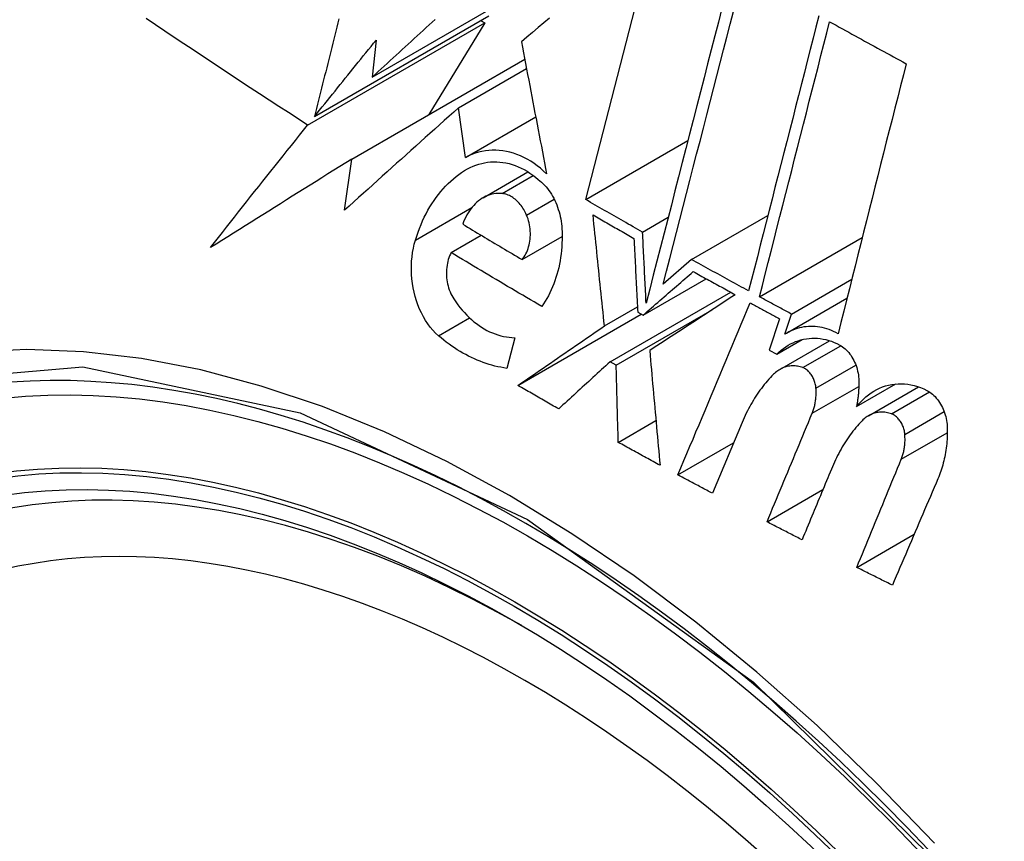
# Model space of a CAD drawing. Header units: inches. Extents: x 171.4 to 202, y 56.2 to 104.8.
# Tile 18 of 24: x 191.498 to 191.729, y 77.672 to 77.864. Entities that reach past the tile are written whole.
import ezdxf

# ---------------------------------------------------------------- set-up
doc = ezdxf.new("R2010")
doc.units = ezdxf.units.IN
doc.header["$MEASUREMENT"] = 0
doc.layers.add('Visible Edges(ANSI)', color=7, linetype='Continuous', lineweight=25)
doc.layers.add('Visible Tangent Edges(ANSI)', color=7, linetype='Continuous', lineweight=25)

msp = doc.modelspace()

# ---------------------------------------------------------------- linework, layer by layer
at = {"layer": 'Visible Edges(ANSI)'}
for p, q in [((191.63125, 77.82207), (191.64767, 77.88571)), ((191.58116, 77.85081), (191.61871, 77.87249)), ((191.56761, 77.84157), (191.60854, 77.8652)), ((191.56599, 77.83955), (191.60753, 77.86354)), ((191.60753, 77.86354), (191.59441, 77.842)), ((191.60659, 77.86408), (191.60753, 77.86354)), ((191.58207, 77.8595), (191.58116, 77.85081)), ((191.57634, 77.83157), (191.61693, 77.85501)), ((191.60139, 77.84361), (191.61735, 77.85282)), ((191.60302, 77.83197), (191.60139, 77.84361)), ((191.60302, 77.83197), (191.61951, 77.84149)), ((191.63125, 77.82207), (191.65523, 77.83591)), ((191.57463, 77.81957), (191.57634, 77.83157)), ((191.60716, 77.82251), (191.61768, 77.82858)), ((191.65608, 77.80802), (191.67399, 77.81836)), ((191.64458, 77.81446), (191.6506, 77.81793)), ((191.59967, 77.80965), (191.60671, 77.81371)), ((191.6163, 77.80802), (191.6257, 77.81345)), ((191.67203, 77.79928), (191.69614, 77.81319)), ((191.65608, 77.80802), (191.64945, 77.80226)), ((191.6447, 77.79498), (191.65951, 77.80353)), ((191.67953, 77.79523), (191.69367, 77.8034)), ((191.63695, 77.78402), (191.66526, 77.80037)), ((191.67834, 77.79074), (191.69255, 77.79895)), ((191.61535, 77.77849), (191.64429, 77.7952)), ((191.63564, 77.79245), (191.64338, 77.79692)), ((191.63839, 77.78322), (191.66091, 77.79622)), ((191.64344, 77.79568), (191.6447, 77.79498)), ((191.67796, 77.79051), (191.67953, 77.79523)), ((191.67675, 77.79414), (191.6743, 77.78677)), ((191.6146, 77.78969), (191.61274, 77.7825)), ((191.67608, 77.78582), (191.68201, 77.78925)), ((191.67683, 77.78226), (191.68848, 77.78899)), ((191.6743, 77.78677), (191.67608, 77.78582)), ((191.63839, 77.78322), (191.63695, 77.78402)), ((191.6948, 77.77353), (191.70401, 77.77885)), ((191.69758, 77.77138), (191.70934, 77.77817)), ((191.63888, 77.76514), (191.64773, 77.77024)), ((191.66794, 77.76982), (191.66098, 77.7532)), ((191.65289, 77.75751), (191.66594, 77.76504)), ((191.67379, 77.74651), (191.68692, 77.75409)), ((191.69485, 77.73581), (191.70832, 77.74358))]:
    msp.add_line(p, q, dxfattribs=at)
at = {"layer": 'Visible Edges(ANSI)', "flags": 128}
for points in [[(191.66322, 77.86695), (191.66238, 77.86371), (191.66155, 77.86046), (191.66071, 77.8572), (191.65986, 77.85392), (191.65902, 77.85063), (191.65817, 77.84733), (191.65732, 77.84403), (191.65646, 77.84071), (191.65561, 77.8374), (191.65475, 77.83408), (191.6539, 77.83076), (191.65305, 77.82744), (191.65219, 77.82412), (191.65134, 77.8208), (191.65049, 77.81749), (191.64964, 77.81419), (191.64879, 77.81089), (191.64794, 77.8076), (191.6471, 77.80433), (191.64626, 77.80107), (191.64543, 77.79782)], [(191.56599, 77.83955), (191.56373, 77.84101), (191.56147, 77.84247), (191.55922, 77.84393), (191.55697, 77.84539), (191.55472, 77.84686), (191.55248, 77.84832), (191.55024, 77.84979), (191.54801, 77.85126), (191.54578, 77.85274), (191.54355, 77.85421), (191.54133, 77.85568), (191.53912, 77.85716), (191.53691, 77.85864), (191.5347, 77.86011), (191.5325, 77.86159), (191.5303, 77.86307), (191.52811, 77.86455)], [(191.57331, 77.86445), (191.57307, 77.8635), (191.57284, 77.86255), (191.5726, 77.86159), (191.57236, 77.86064), (191.57212, 77.85969), (191.57188, 77.85873), (191.57165, 77.85778), (191.57141, 77.85683), (191.57117, 77.85587), (191.57093, 77.85492), (191.57069, 77.85397), (191.57046, 77.85301), (191.57022, 77.85206), (191.56998, 77.8511), (191.56974, 77.85015), (191.5695, 77.84919), (191.56927, 77.84824), (191.56903, 77.84729), (191.56879, 77.84633), (191.56855, 77.84538), (191.56832, 77.84442), (191.56808, 77.84347), (191.56784, 77.84252), (191.56761, 77.84157)], [(191.58116, 77.85081), (191.58186, 77.85145), (191.58256, 77.85209), (191.58326, 77.85273), (191.58396, 77.85338), (191.58466, 77.85402), (191.58536, 77.85466), (191.58606, 77.85531), (191.58676, 77.85595), (191.58747, 77.8566), (191.58817, 77.85724), (191.58887, 77.85789), (191.58958, 77.85853), (191.59028, 77.85918), (191.59098, 77.85982), (191.59169, 77.86047), (191.59239, 77.86111), (191.5931, 77.86175), (191.5938, 77.8624), (191.5945, 77.86304), (191.59521, 77.86369), (191.59591, 77.86433)], [(191.62271, 77.86462), (191.6214, 77.86351), (191.62008, 77.8624), (191.61877, 77.86129), (191.61746, 77.86018), (191.61616, 77.85908)], [(191.64945, 77.80226), (191.65022, 77.80527), (191.651, 77.80829), (191.65178, 77.81132), (191.65256, 77.81437), (191.65334, 77.81741), (191.65413, 77.82047), (191.65491, 77.82353), (191.6557, 77.82659), (191.65649, 77.82966), (191.65728, 77.83272), (191.65807, 77.83579), (191.65885, 77.83886), (191.65964, 77.84192), (191.66043, 77.84498), (191.66122, 77.84804), (191.662, 77.85109), (191.66278, 77.85413), (191.66356, 77.85717), (191.66434, 77.86019), (191.66512, 77.86321), (191.66589, 77.86621)], [(191.68596, 77.86519), (191.68528, 77.86255), (191.68461, 77.8599), (191.68393, 77.85724), (191.68324, 77.85457), (191.68256, 77.85189), (191.68187, 77.84921), (191.68118, 77.84652), (191.6805, 77.84383), (191.67981, 77.84113), (191.67912, 77.83843), (191.67842, 77.83573), (191.67773, 77.83302), (191.67704, 77.83031), (191.67635, 77.8276), (191.67566, 77.8249), (191.67497, 77.82219), (191.67428, 77.81948), (191.67359, 77.81678), (191.6729, 77.81408), (191.67221, 77.81139), (191.67152, 77.80869), (191.67084, 77.80601), (191.67016, 77.80333), (191.66948, 77.80066)], [(191.67203, 77.79928), (191.67271, 77.80195), (191.67339, 77.80462), (191.67407, 77.80731), (191.67476, 77.81), (191.67544, 77.81269), (191.67613, 77.81539), (191.67682, 77.81809), (191.67751, 77.8208), (191.6782, 77.8235), (191.67889, 77.82621), (191.67958, 77.82892), (191.68027, 77.83163), (191.68096, 77.83433), (191.68165, 77.83704), (191.68234, 77.83974), (191.68303, 77.84243), (191.68372, 77.84513), (191.6844, 77.84781), (191.68509, 77.85049), (191.68577, 77.85317), (191.68645, 77.85584), (191.68713, 77.8585), (191.68781, 77.86115), (191.68849, 77.86379)], [(191.68849, 77.86379), (191.68923, 77.86338), (191.68998, 77.86296), (191.69072, 77.86255), (191.69147, 77.86214), (191.69221, 77.86173), (191.69296, 77.86132), (191.69371, 77.86091), (191.69446, 77.8605), (191.6952, 77.86008), (191.69595, 77.85967), (191.6967, 77.85926), (191.69745, 77.85885), (191.69819, 77.85844), (191.69894, 77.85803), (191.69969, 77.85762), (191.70044, 77.85721), (191.70119, 77.8568), (191.70194, 77.8564), (191.70269, 77.85599), (191.70344, 77.85558), (191.70419, 77.85517), (191.70494, 77.85476), (191.70569, 77.85435), (191.70644, 77.85394)], [(191.56761, 77.84157), (191.56821, 77.84231), (191.5688, 77.84306), (191.5694, 77.8438), (191.57, 77.84455), (191.57061, 77.8453), (191.57121, 77.84604), (191.57181, 77.84679), (191.57241, 77.84754), (191.57301, 77.84829), (191.57362, 77.84904), (191.57422, 77.84978), (191.57482, 77.85053), (191.57543, 77.85128), (191.57603, 77.85203), (191.57663, 77.85278), (191.57724, 77.85353), (191.57784, 77.85427), (191.57845, 77.85502), (191.57905, 77.85577), (191.57965, 77.85652), (191.58026, 77.85726), (191.58086, 77.85801), (191.58147, 77.85876), (191.58207, 77.8595)], [(191.61616, 77.85908), (191.6164, 77.85781), (191.61664, 77.85653), (191.61688, 77.85526), (191.61713, 77.85398), (191.61737, 77.8527), (191.61762, 77.85141), (191.61786, 77.85012), (191.61811, 77.84883), (191.61835, 77.84754), (191.6186, 77.84625), (191.61885, 77.84496), (191.61909, 77.84366), (191.61934, 77.84236), (191.61959, 77.84107), (191.61984, 77.83977), (191.62009, 77.83847), (191.62033, 77.83717), (191.62058, 77.83587), (191.62083, 77.83458), (191.62108, 77.83328), (191.62133, 77.83198), (191.62158, 77.83069), (191.62183, 77.82939), (191.62207, 77.8281)], [(191.70644, 77.85394), (191.70578, 77.85135), (191.70512, 77.84874), (191.70446, 77.84613), (191.70379, 77.84351), (191.70313, 77.84088), (191.70246, 77.83825), (191.70179, 77.83561), (191.70113, 77.83297), (191.70046, 77.83032), (191.69979, 77.82767), (191.69912, 77.82502), (191.69845, 77.82237), (191.69778, 77.81971), (191.69711, 77.81706), (191.69644, 77.8144), (191.69577, 77.81175), (191.6951, 77.8091), (191.69444, 77.80645), (191.69377, 77.8038), (191.69311, 77.80116), (191.69244, 77.79852), (191.69178, 77.79588), (191.69112, 77.79325), (191.69047, 77.79063)], [(191.60139, 77.84361), (191.60028, 77.84261), (191.59916, 77.84162), (191.59805, 77.84062), (191.59693, 77.83962), (191.59581, 77.83862), (191.59469, 77.83761), (191.59357, 77.83661), (191.59246, 77.83561), (191.59134, 77.8346), (191.59022, 77.8336), (191.5891, 77.83259), (191.58798, 77.83159), (191.58686, 77.83058), (191.58574, 77.82958), (191.58463, 77.82858), (191.58351, 77.82757), (191.5824, 77.82657), (191.58128, 77.82557), (191.58017, 77.82456), (191.57906, 77.82356), (191.57795, 77.82256), (191.57684, 77.82156), (191.57574, 77.82057), (191.57463, 77.81957)], [(191.54315, 77.81081), (191.54409, 77.812), (191.54503, 77.81319), (191.54597, 77.81439), (191.54691, 77.81558), (191.54786, 77.81678), (191.5488, 77.81797), (191.54975, 77.81917), (191.5507, 77.82037), (191.55165, 77.82157), (191.5526, 77.82277), (191.55355, 77.82397), (191.5545, 77.82517), (191.55546, 77.82637), (191.55641, 77.82757), (191.55737, 77.82877), (191.55833, 77.82997), (191.55928, 77.83117), (191.56024, 77.83237), (191.5612, 77.83357), (191.56216, 77.83477), (191.56312, 77.83596), (191.56408, 77.83716), (191.56503, 77.83836), (191.56599, 77.83955)], [(191.62207, 77.8281), (191.62136, 77.82877), (191.62062, 77.82941), (191.61987, 77.83), (191.61911, 77.83055), (191.61833, 77.83106), (191.61754, 77.83153), (191.61674, 77.83195), (191.61593, 77.83233), (191.61511, 77.83266), (191.61429, 77.83294), (191.61346, 77.83318), (191.61263, 77.83337), (191.6118, 77.83351), (191.61097, 77.8336), (191.61014, 77.83365), (191.60932, 77.83365), (191.6085, 77.8336), (191.60769, 77.8335), (191.60689, 77.83336), (191.60609, 77.83317), (191.60531, 77.83294), (191.60453, 77.83266), (191.60377, 77.83234), (191.60302, 77.83197)], [(191.57634, 77.83157), (191.57494, 77.8307), (191.57354, 77.82983), (191.57215, 77.82895), (191.57075, 77.82808), (191.56935, 77.82721), (191.56796, 77.82633), (191.56657, 77.82546), (191.56517, 77.82459), (191.56378, 77.82372), (191.56239, 77.82286), (191.56101, 77.82199), (191.55962, 77.82112), (191.55824, 77.82025), (191.55686, 77.81939), (191.55548, 77.81853), (191.5541, 77.81766), (191.55272, 77.8168), (191.55135, 77.81594), (191.54998, 77.81508), (191.54861, 77.81423), (191.54724, 77.81337), (191.54588, 77.81251), (191.54451, 77.81166), (191.54315, 77.81081)], [(191.6035, 77.82926), (191.60414, 77.8296), (191.6048, 77.82989), (191.60547, 77.83016), (191.60614, 77.83038), (191.60683, 77.83057), (191.60752, 77.83072), (191.60822, 77.83083), (191.60893, 77.8309), (191.60965, 77.83094), (191.61036, 77.83093), (191.61108, 77.83089), (191.6118, 77.8308), (191.61252, 77.83068), (191.61324, 77.83051), (191.61395, 77.83031), (191.61467, 77.83006), (191.61538, 77.82978), (191.61608, 77.82946), (191.61678, 77.8291), (191.61747, 77.82871), (191.61815, 77.82827), (191.61882, 77.8278), (191.61947, 77.8273), (191.62012, 77.82676)], [(191.59128, 77.81257), (191.59158, 77.8135), (191.5919, 77.81442), (191.59224, 77.81532), (191.59259, 77.8162), (191.59297, 77.81707), (191.59337, 77.81792), (191.59379, 77.81875), (191.59422, 77.81956), (191.59468, 77.82035), (191.59515, 77.82112), (191.59564, 77.82186), (191.59615, 77.82259), (191.59668, 77.82329), (191.59722, 77.82397), (191.59778, 77.82462), (191.59836, 77.82525), (191.59895, 77.82585), (191.59956, 77.82642), (191.60018, 77.82697), (191.60082, 77.82748), (191.60147, 77.82797), (191.60213, 77.82843), (191.60281, 77.82886), (191.6035, 77.82926)], [(191.62012, 77.82676), (191.6205, 77.82647), (191.62088, 77.82615), (191.62125, 77.82581), (191.6216, 77.82544), (191.62195, 77.82506), (191.62228, 77.82466), (191.6226, 77.82424), (191.62291, 77.8238), (191.6232, 77.82334), (191.62348, 77.82287), (191.62374, 77.82238), (191.62399, 77.82188), (191.62422, 77.82137), (191.62443, 77.82085), (191.62463, 77.82032), (191.62481, 77.81978), (191.62498, 77.81923), (191.62513, 77.81867), (191.62526, 77.81811), (191.62537, 77.81755), (191.62546, 77.81698), (191.62554, 77.8164), (191.6256, 77.81583), (191.62564, 77.81526)], [(191.61163, 77.8235), (191.61114, 77.82353), (191.61065, 77.82353), (191.61016, 77.82349), (191.60968, 77.82343), (191.60921, 77.82333), (191.60874, 77.8232), (191.60827, 77.82304), (191.60782, 77.82285), (191.60738, 77.82263), (191.60694, 77.82238), (191.60652, 77.8221), (191.60611, 77.82179), (191.60572, 77.82146), (191.60533, 77.8211), (191.60496, 77.82072), (191.60461, 77.82031), (191.60427, 77.81988), (191.60395, 77.81943), (191.60364, 77.81896), (191.60335, 77.81847), (191.60308, 77.81796), (191.60283, 77.81743), (191.60259, 77.81688), (191.60238, 77.81632)], [(191.61737, 77.81844), (191.61721, 77.81879), (191.61705, 77.81913), (191.61688, 77.81946), (191.61669, 77.81978), (191.6165, 77.82009), (191.6163, 77.82039), (191.61609, 77.82069), (191.61587, 77.82096), (191.61565, 77.82123), (191.61541, 77.82149), (191.61517, 77.82173), (191.61493, 77.82196), (191.61467, 77.82217), (191.61441, 77.82237), (191.61415, 77.82256), (191.61388, 77.82273), (191.61361, 77.82288), (191.61333, 77.82302), (191.61305, 77.82314), (191.61277, 77.82325), (191.61248, 77.82333), (191.6122, 77.82341), (191.61191, 77.82346), (191.61163, 77.8235)], [(191.64458, 77.81446), (191.64402, 77.81477), (191.64347, 77.81509), (191.64291, 77.8154), (191.64235, 77.81572), (191.64179, 77.81604), (191.64124, 77.81635), (191.64068, 77.81667), (191.64012, 77.81699), (191.63957, 77.8173), (191.63901, 77.81762), (191.63846, 77.81794), (191.6379, 77.81825), (191.63734, 77.81857), (191.63679, 77.81889), (191.63624, 77.81921), (191.63568, 77.81952), (191.63513, 77.81984), (191.63457, 77.82016), (191.63402, 77.82048), (191.63347, 77.82079), (191.63291, 77.82111), (191.63236, 77.82143), (191.63181, 77.82175), (191.63125, 77.82207)], [(191.6163, 77.80802), (191.61654, 77.80833), (191.61678, 77.80866), (191.617, 77.80901), (191.6172, 77.80938), (191.61739, 77.80976), (191.61755, 77.81016), (191.61771, 77.81058), (191.61784, 77.811), (191.61795, 77.81144), (191.61805, 77.81188), (191.61813, 77.81234), (191.61819, 77.81281), (191.61823, 77.81328), (191.61825, 77.81375), (191.61825, 77.81423), (191.61823, 77.81471), (191.61819, 77.81519), (191.61813, 77.81567), (191.61805, 77.81615), (191.61795, 77.81662), (191.61783, 77.81709), (191.6177, 77.81755), (191.61754, 77.818), (191.61737, 77.81844)], [(191.63564, 77.79245), (191.63553, 77.79354), (191.63541, 77.79462), (191.6353, 77.79571), (191.63519, 77.79679), (191.63508, 77.79788), (191.63496, 77.79897), (191.63485, 77.80005), (191.63474, 77.80114), (191.63463, 77.80223), (191.63451, 77.80331), (191.6344, 77.8044), (191.63429, 77.80548), (191.63418, 77.80657), (191.63407, 77.80766), (191.63396, 77.80874), (191.63385, 77.80983), (191.63374, 77.81091), (191.63362, 77.81199), (191.63351, 77.81307), (191.6334, 77.81415), (191.63329, 77.81523), (191.63318, 77.81631), (191.63308, 77.81739), (191.63297, 77.81847)], [(191.63297, 77.81847), (191.63336, 77.81824), (191.63376, 77.81801), (191.63416, 77.81778), (191.63456, 77.81755), (191.63496, 77.81732), (191.63536, 77.81709), (191.63576, 77.81686), (191.63616, 77.81663), (191.63656, 77.81641), (191.63696, 77.81618), (191.63736, 77.81595), (191.63776, 77.81572), (191.63816, 77.81549), (191.63856, 77.81526), (191.63896, 77.81504), (191.63936, 77.81481), (191.63976, 77.81458), (191.64016, 77.81435), (191.64056, 77.81412), (191.64096, 77.8139), (191.64136, 77.81367), (191.64176, 77.81344), (191.64217, 77.81321), (191.64257, 77.81299)], [(191.60238, 77.81632), (191.60295, 77.81597), (191.60353, 77.81562), (191.60411, 77.81528), (191.60468, 77.81493), (191.60526, 77.81458), (191.60584, 77.81423), (191.60642, 77.81389), (191.607, 77.81354), (191.60758, 77.81319), (191.60815, 77.81285), (191.60873, 77.8125), (191.60931, 77.81216), (191.60989, 77.81181), (191.61047, 77.81147), (191.61105, 77.81112), (191.61164, 77.81078), (191.61222, 77.81043), (191.6128, 77.81009), (191.61338, 77.80974), (191.61396, 77.8094), (191.61455, 77.80906), (191.61513, 77.80871), (191.61571, 77.80837), (191.6163, 77.80802)], [(191.62564, 77.81526), (191.62568, 77.8144), (191.62569, 77.81355), (191.62569, 77.8127), (191.62566, 77.81185), (191.62562, 77.81101), (191.62555, 77.81017), (191.62546, 77.80934), (191.62535, 77.80852), (191.62522, 77.80771), (191.62507, 77.8069), (191.6249, 77.8061), (191.6247, 77.80532), (191.62449, 77.80454), (191.62426, 77.80378), (191.62401, 77.80303), (191.62374, 77.8023), (191.62346, 77.80158), (191.62315, 77.80088), (191.62282, 77.80019), (191.62248, 77.79952), (191.62212, 77.79887), (191.62175, 77.79824), (191.62135, 77.79762), (191.62094, 77.79703)], [(191.64543, 77.79782), (191.64539, 77.79851), (191.64536, 77.7992), (191.64532, 77.7999), (191.64528, 77.80059), (191.64525, 77.80129), (191.64521, 77.80198), (191.64518, 77.80267), (191.64514, 77.80337), (191.64511, 77.80406), (191.64507, 77.80476), (191.64504, 77.80545), (191.645, 77.80614), (191.64497, 77.80684), (191.64493, 77.80753), (191.6449, 77.80822), (191.64486, 77.80892), (191.64483, 77.80961), (191.64479, 77.8103), (191.64476, 77.811), (191.64472, 77.81169), (191.64469, 77.81238), (191.64465, 77.81307), (191.64462, 77.81376), (191.64458, 77.81446)], [(191.59667, 77.79016), (191.59601, 77.79077), (191.59537, 77.79144), (191.59476, 77.79216), (191.59419, 77.79293), (191.59365, 77.79374), (191.59314, 77.7946), (191.59268, 77.79549), (191.59225, 77.79641), (191.59187, 77.79737), (191.59152, 77.79835), (191.59122, 77.79935), (191.59096, 77.80036), (191.59075, 77.80139), (191.59058, 77.80243), (191.59045, 77.80347), (191.59037, 77.80452), (191.59033, 77.80557), (191.59034, 77.80661), (191.59039, 77.80764), (191.59048, 77.80866), (191.59062, 77.80967), (191.5908, 77.81066), (191.59102, 77.81162), (191.59128, 77.81257)], [(191.64257, 77.81299), (191.6426, 77.81227), (191.64264, 77.81155), (191.64267, 77.81083), (191.64271, 77.81011), (191.64275, 77.80939), (191.64278, 77.80867), (191.64282, 77.80795), (191.64285, 77.80723), (191.64289, 77.8065), (191.64293, 77.80578), (191.64296, 77.80506), (191.643, 77.80434), (191.64304, 77.80362), (191.64307, 77.8029), (191.64311, 77.80217), (191.64315, 77.80145), (191.64318, 77.80073), (191.64322, 77.80001), (191.64326, 77.79929), (191.64329, 77.79857), (191.64333, 77.79784), (191.64337, 77.79712), (191.6434, 77.7964), (191.64344, 77.79568)], [(191.59967, 77.80965), (191.59948, 77.80927), (191.5993, 77.80887), (191.59914, 77.80845), (191.599, 77.80802), (191.59888, 77.80758), (191.59878, 77.80713), (191.59869, 77.80666), (191.59863, 77.80619), (191.59858, 77.80571), (191.59856, 77.80523), (191.59855, 77.80474), (191.59856, 77.80426), (191.5986, 77.80376), (191.59865, 77.80327), (191.59873, 77.80279), (191.59882, 77.8023), (191.59894, 77.80183), (191.59907, 77.80135), (191.59923, 77.80089), (191.5994, 77.80044), (191.59959, 77.8), (191.5998, 77.79958), (191.60003, 77.79917), (191.60027, 77.79877)], [(191.62094, 77.79703), (191.62004, 77.79755), (191.61915, 77.79807), (191.61825, 77.79859), (191.61736, 77.79912), (191.61647, 77.79964), (191.61558, 77.80016), (191.61469, 77.80069), (191.6138, 77.80121), (191.61291, 77.80173), (191.61202, 77.80226), (191.61113, 77.80278), (191.61025, 77.80331), (191.60936, 77.80384), (191.60848, 77.80436), (191.60759, 77.80489), (191.60671, 77.80542), (191.60582, 77.80595), (191.60494, 77.80648), (191.60406, 77.807), (191.60318, 77.80753), (191.6023, 77.80806), (191.60142, 77.80859), (191.60055, 77.80912), (191.59967, 77.80965)], [(191.66948, 77.80066), (191.66892, 77.80096), (191.66836, 77.80127), (191.6678, 77.80157), (191.66724, 77.80188), (191.66668, 77.80219), (191.66612, 77.80249), (191.66556, 77.8028), (191.665, 77.8031), (191.66444, 77.80341), (191.66388, 77.80371), (191.66332, 77.80402), (191.66277, 77.80433), (191.66221, 77.80463), (191.66165, 77.80494), (191.66109, 77.80525), (191.66054, 77.80556), (191.65998, 77.80586), (191.65942, 77.80617), (191.65886, 77.80648), (191.65831, 77.80679), (191.65775, 77.80709), (191.65719, 77.8074), (191.65664, 77.80771), (191.65608, 77.80802)], [(191.6447, 77.79498), (191.64519, 77.7954), (191.64568, 77.79583), (191.64617, 77.79626), (191.64666, 77.79668), (191.64716, 77.79711), (191.64765, 77.79754), (191.64814, 77.79797), (191.64864, 77.79839), (191.64913, 77.79882), (191.64962, 77.79925), (191.65011, 77.79968), (191.6506, 77.8001), (191.6511, 77.80053), (191.65159, 77.80096), (191.65208, 77.80138), (191.65257, 77.80181), (191.65306, 77.80223), (191.65355, 77.80266), (191.65404, 77.80308), (191.65453, 77.80351), (191.65502, 77.80393), (191.65551, 77.80435), (191.65599, 77.80478), (191.65648, 77.8052)], [(191.65648, 77.8052), (191.65689, 77.80497), (191.6573, 77.80474), (191.65771, 77.80452), (191.65812, 77.80429), (191.65853, 77.80406), (191.65894, 77.80384), (191.65935, 77.80361), (191.65976, 77.80338), (191.66017, 77.80316), (191.66059, 77.80293), (191.661, 77.80271), (191.66141, 77.80248), (191.66182, 77.80225), (191.66223, 77.80203), (191.66264, 77.8018), (191.66305, 77.80158), (191.66347, 77.80135), (191.66388, 77.80112), (191.66429, 77.8009), (191.6647, 77.80067), (191.66511, 77.80045), (191.66553, 77.80022), (191.66594, 77.8), (191.66635, 77.79977)], [(191.66635, 77.79977), (191.66553, 77.79924), (191.66471, 77.7987), (191.66389, 77.79817), (191.66306, 77.79763), (191.66223, 77.79708), (191.6614, 77.79654), (191.66056, 77.796), (191.65973, 77.79545), (191.65889, 77.79491), (191.65805, 77.79436), (191.65721, 77.79381), (191.65637, 77.79326), (191.65553, 77.79271), (191.65469, 77.79216), (191.65384, 77.79161), (191.653, 77.79106), (191.65216, 77.79051), (191.65131, 77.78996), (191.65047, 77.78941), (191.64963, 77.78886), (191.64879, 77.78831), (191.64794, 77.78776), (191.6471, 77.78721), (191.64626, 77.78667)], [(191.60027, 77.79877), (191.60074, 77.79809), (191.60122, 77.79743), (191.60172, 77.79678), (191.60223, 77.79617), (191.60276, 77.79557), (191.60331, 77.795), (191.60386, 77.79445), (191.60443, 77.79394), (191.60501, 77.79344), (191.6056, 77.79298), (191.6062, 77.79254), (191.60682, 77.79214), (191.60744, 77.79176), (191.60807, 77.79141), (191.6087, 77.7911), (191.60935, 77.79081), (191.60999, 77.79056), (191.61065, 77.79034), (191.6113, 77.79015), (191.61196, 77.78999), (191.61262, 77.78987), (191.61328, 77.78978), (191.61394, 77.78972), (191.6146, 77.78969)], [(191.65289, 77.75751), (191.65359, 77.75918), (191.6543, 77.76086), (191.655, 77.76254), (191.65571, 77.76423), (191.65642, 77.76591), (191.65712, 77.76759), (191.65783, 77.76928), (191.65854, 77.77096), (191.65924, 77.77265), (191.65995, 77.77433), (191.66066, 77.77602), (191.66136, 77.77771), (191.66207, 77.77939), (191.66278, 77.78108), (191.66348, 77.78276), (191.66419, 77.78445), (191.6649, 77.78613), (191.6656, 77.78781), (191.66631, 77.78949), (191.66701, 77.79117), (191.66772, 77.79285), (191.66842, 77.79453), (191.66912, 77.79621), (191.66983, 77.79788)], [(191.66983, 77.79788), (191.67011, 77.79773), (191.6704, 77.79757), (191.67069, 77.79741), (191.67098, 77.79726), (191.67127, 77.7971), (191.67156, 77.79695), (191.67184, 77.79679), (191.67213, 77.79663), (191.67242, 77.79648), (191.67271, 77.79632), (191.673, 77.79617), (191.67329, 77.79601), (191.67357, 77.79585), (191.67386, 77.7957), (191.67415, 77.79554), (191.67444, 77.79539), (191.67473, 77.79523), (191.67502, 77.79508), (191.67531, 77.79492), (191.6756, 77.79477), (191.67589, 77.79461), (191.67617, 77.79445), (191.67646, 77.7943), (191.67675, 77.79414)], [(191.67953, 77.79523), (191.67921, 77.7954), (191.6789, 77.79557), (191.67859, 77.79574), (191.67827, 77.79591), (191.67796, 77.79607), (191.67765, 77.79624), (191.67734, 77.79641), (191.67702, 77.79658), (191.67671, 77.79675), (191.6764, 77.79692), (191.67609, 77.79708), (191.67577, 77.79725), (191.67546, 77.79742), (191.67515, 77.79759), (191.67484, 77.79776), (191.67452, 77.79793), (191.67421, 77.79809), (191.6739, 77.79826), (191.67359, 77.79843), (191.67328, 77.7986), (191.67296, 77.79877), (191.67265, 77.79894), (191.67234, 77.79911), (191.67203, 77.79928)], [(191.61535, 77.77849), (191.61619, 77.77907), (191.61704, 77.77965), (191.61788, 77.78024), (191.61873, 77.78082), (191.61957, 77.7814), (191.62042, 77.78198), (191.62127, 77.78257), (191.62211, 77.78315), (191.62296, 77.78373), (191.62381, 77.78432), (191.62466, 77.7849), (191.62551, 77.78548), (191.62636, 77.78607), (191.6272, 77.78665), (191.62805, 77.78723), (191.6289, 77.78782), (191.62975, 77.7884), (191.63059, 77.78898), (191.63144, 77.78956), (191.63228, 77.79014), (191.63312, 77.79072), (191.63396, 77.7913), (191.6348, 77.79188), (191.63564, 77.79245)], [(191.69047, 77.79063), (191.68995, 77.79091), (191.68942, 77.79116), (191.68889, 77.79139), (191.68835, 77.7916), (191.68782, 77.79178), (191.68728, 77.79193), (191.68674, 77.79206), (191.6862, 77.79217), (191.68566, 77.79225), (191.68512, 77.7923), (191.68458, 77.79233), (191.68404, 77.79234), (191.68351, 77.79232), (191.68298, 77.79227), (191.68245, 77.7922), (191.68192, 77.79211), (191.6814, 77.79199), (191.68089, 77.79185), (191.68038, 77.79168), (191.67988, 77.79149), (191.67939, 77.79128), (191.6789, 77.79105), (191.67843, 77.79079), (191.67796, 77.79051)], [(191.61274, 77.7825), (191.61204, 77.78261), (191.61134, 77.78274), (191.61064, 77.78289), (191.60994, 77.78305), (191.60924, 77.78324), (191.60855, 77.78344), (191.60785, 77.78366), (191.60716, 77.7839), (191.60648, 77.78416), (191.60579, 77.78444), (191.60511, 77.78474), (191.60443, 77.78505), (191.60376, 77.78538), (191.60309, 77.78573), (191.60242, 77.7861), (191.60176, 77.78648), (191.6011, 77.78688), (191.60045, 77.7873), (191.59981, 77.78774), (191.59917, 77.78819), (191.59853, 77.78866), (191.59791, 77.78914), (191.59729, 77.78965), (191.59667, 77.79016)], [(191.67608, 77.78582), (191.67658, 77.7863), (191.6771, 77.78674), (191.67763, 77.78716), (191.67818, 77.78754), (191.67874, 77.7879), (191.67932, 77.78822), (191.67991, 77.78851), (191.68051, 77.78877), (191.68112, 77.78899), (191.68175, 77.78918), (191.68238, 77.78933), (191.68302, 77.78945), (191.68366, 77.78953), (191.68431, 77.78957), (191.68497, 77.78958), (191.68563, 77.78955), (191.68629, 77.78948), (191.68695, 77.78938), (191.68761, 77.78923), (191.68826, 77.78905), (191.68892, 77.78884), (191.68956, 77.78859), (191.69021, 77.7883), (191.69085, 77.78797)], [(191.69085, 77.78797), (191.69118, 77.78778), (191.6915, 77.78757), (191.69182, 77.78733), (191.69212, 77.78707), (191.69242, 77.78679), (191.69271, 77.7865), (191.69298, 77.78618), (191.69325, 77.78585), (191.6935, 77.7855), (191.69373, 77.78514), (191.69395, 77.78476), (191.69416, 77.78437), (191.69435, 77.78397), (191.69453, 77.78356), (191.69469, 77.78314), (191.69483, 77.78271), (191.69496, 77.78228), (191.69506, 77.78184), (191.69516, 77.78139), (191.69523, 77.78095), (191.69529, 77.7805), (191.69533, 77.78006), (191.69535, 77.77961), (191.69535, 77.77916)], [(191.64626, 77.78667), (191.64636, 77.78555), (191.64646, 77.78444), (191.64656, 77.78332), (191.64666, 77.7822), (191.64676, 77.78108), (191.64685, 77.77997), (191.64695, 77.77885), (191.64705, 77.77772), (191.64715, 77.7766), (191.64725, 77.77548), (191.64735, 77.77436), (191.64745, 77.77324), (191.64756, 77.77211), (191.64766, 77.77099), (191.64776, 77.76987), (191.64786, 77.76875), (191.64796, 77.76762), (191.64807, 77.7665), (191.64817, 77.76538), (191.64827, 77.76426), (191.64837, 77.76313), (191.64848, 77.76201), (191.64858, 77.76089), (191.64869, 77.75977)], [(191.63695, 77.78402), (191.63645, 77.78357), (191.63595, 77.78311), (191.63545, 77.78265), (191.63495, 77.7822), (191.63445, 77.78174), (191.63395, 77.78128), (191.63345, 77.78082), (191.63295, 77.78036), (191.63245, 77.7799), (191.63194, 77.77944), (191.63144, 77.77898), (191.63094, 77.77852), (191.63043, 77.77806), (191.62993, 77.77759), (191.62943, 77.77713), (191.62892, 77.77667), (191.62842, 77.77621), (191.62792, 77.77575), (191.62741, 77.77529), (191.62691, 77.77483), (191.62641, 77.77437), (191.62591, 77.77391), (191.6254, 77.77345), (191.6249, 77.77299)], [(191.63888, 77.76514), (191.63886, 77.76589), (191.63884, 77.76664), (191.63882, 77.7674), (191.6388, 77.76815), (191.63878, 77.76891), (191.63876, 77.76966), (191.63873, 77.77041), (191.63871, 77.77117), (191.63869, 77.77192), (191.63867, 77.77268), (191.63865, 77.77343), (191.63863, 77.77419), (191.63861, 77.77494), (191.63859, 77.77569), (191.63857, 77.77645), (191.63855, 77.7772), (191.63853, 77.77796), (191.63851, 77.77871), (191.63849, 77.77946), (191.63847, 77.78021), (191.63845, 77.78097), (191.63843, 77.78172), (191.63841, 77.78247), (191.63839, 77.78322)], [(191.67533, 77.7811), (191.67495, 77.78072), (191.67458, 77.78033), (191.67422, 77.77993), (191.67386, 77.77952), (191.6735, 77.7791), (191.67315, 77.77868), (191.67281, 77.77825), (191.67247, 77.77781), (191.67214, 77.77736), (191.67182, 77.77691), (191.6715, 77.77644), (191.67119, 77.77598), (191.67088, 77.7755), (191.67058, 77.77502), (191.67029, 77.77453), (191.67, 77.77403), (191.66972, 77.77353), (191.66945, 77.77302), (191.66918, 77.7725), (191.66892, 77.77198), (191.66866, 77.77145), (191.66842, 77.77091), (191.66817, 77.77037), (191.66794, 77.76982)], [(191.68221, 77.78267), (191.6819, 77.78278), (191.6816, 77.78287), (191.68129, 77.78295), (191.68098, 77.78301), (191.68067, 77.78305), (191.68036, 77.78308), (191.68005, 77.7831), (191.67975, 77.7831), (191.67944, 77.78308), (191.67914, 77.78305), (191.67884, 77.783), (191.67854, 77.78294), (191.67824, 77.78286), (191.67795, 77.78277), (191.67767, 77.78267), (191.67738, 77.78255), (191.67711, 77.78241), (191.67684, 77.78226), (191.67657, 77.7821), (191.67631, 77.78193), (191.67606, 77.78174), (191.67581, 77.78154), (191.67557, 77.78133), (191.67533, 77.7811)], [(191.68527, 77.77784), (191.68525, 77.7781), (191.68521, 77.77837), (191.68517, 77.77863), (191.68511, 77.77889), (191.68505, 77.77915), (191.68497, 77.77941), (191.68488, 77.77966), (191.68479, 77.7799), (191.68468, 77.78015), (191.68457, 77.78038), (191.68445, 77.78061), (191.68432, 77.78083), (191.68418, 77.78104), (191.68403, 77.78125), (191.68387, 77.78144), (191.68371, 77.78163), (191.68354, 77.7818), (191.68336, 77.78196), (191.68318, 77.78211), (191.68299, 77.78225), (191.6828, 77.78238), (191.68261, 77.78249), (191.68241, 77.78259), (191.68221, 77.78267)], [(191.69535, 77.77916), (191.69535, 77.77892), (191.69534, 77.77868), (191.69534, 77.77844), (191.69533, 77.7782), (191.69532, 77.77797), (191.69531, 77.77773), (191.69529, 77.77749), (191.69528, 77.77725), (191.69526, 77.77702), (191.69524, 77.77678), (191.69522, 77.77654), (191.6952, 77.77631), (191.69518, 77.77607), (191.69515, 77.77584), (191.69512, 77.77561), (191.69509, 77.77537), (191.69506, 77.77514), (191.69503, 77.77491), (191.69499, 77.77468), (191.69496, 77.77445), (191.69492, 77.77422), (191.69488, 77.77399), (191.69484, 77.77376), (191.6948, 77.77353)], [(191.6948, 77.77353), (191.69531, 77.77416), (191.69585, 77.77475), (191.69641, 77.77531), (191.697, 77.77583), (191.6976, 77.77631), (191.69823, 77.77676), (191.69887, 77.77717), (191.69953, 77.77753), (191.70021, 77.77786), (191.7009, 77.77814), (191.70161, 77.77838), (191.70233, 77.77858), (191.70306, 77.77873), (191.70379, 77.77883), (191.70454, 77.77889), (191.70529, 77.7789), (191.70604, 77.77887), (191.7068, 77.77879), (191.70756, 77.77866), (191.70831, 77.77849), (191.70907, 77.77826), (191.70982, 77.778), (191.71056, 77.77768), (191.71129, 77.77732)], [(191.6249, 77.77299), (191.6245, 77.77321), (191.6241, 77.77344), (191.6237, 77.77367), (191.6233, 77.7739), (191.6229, 77.77413), (191.6225, 77.77436), (191.6221, 77.77459), (191.62171, 77.77481), (191.62131, 77.77504), (191.62091, 77.77527), (191.62051, 77.7755), (191.62011, 77.77573), (191.61971, 77.77596), (191.61932, 77.77619), (191.61892, 77.77642), (191.61852, 77.77665), (191.61812, 77.77688), (191.61773, 77.77711), (191.61733, 77.77734), (191.61693, 77.77757), (191.61654, 77.7778), (191.61614, 77.77803), (191.61574, 77.77826), (191.61535, 77.77849)], [(191.68439, 77.77196), (191.68448, 77.77218), (191.68456, 77.7724), (191.68464, 77.77263), (191.68472, 77.77285), (191.68479, 77.77308), (191.68485, 77.77332), (191.68492, 77.77355), (191.68498, 77.77379), (191.68503, 77.77403), (191.68508, 77.77428), (191.68512, 77.77452), (191.68516, 77.77477), (191.6852, 77.77502), (191.68523, 77.77527), (191.68525, 77.77552), (191.68527, 77.77577), (191.68529, 77.77603), (191.6853, 77.77629), (191.68531, 77.77654), (191.68531, 77.7768), (191.68531, 77.77706), (191.6853, 77.77732), (191.68529, 77.77758), (191.68527, 77.77784)], [(191.71129, 77.77732), (191.71163, 77.77713), (191.71197, 77.77692), (191.71229, 77.77669), (191.71261, 77.77643), (191.71292, 77.77615), (191.71322, 77.77586), (191.7135, 77.77554), (191.71378, 77.77521), (191.71404, 77.77486), (191.71429, 77.7745), (191.71452, 77.77412), (191.71474, 77.77373), (191.71495, 77.77333), (191.71514, 77.77292), (191.71531, 77.7725), (191.71546, 77.77207), (191.7156, 77.77163), (191.71573, 77.77119), (191.71583, 77.77074), (191.71592, 77.77029), (191.71599, 77.76984), (191.71604, 77.76939), (191.71608, 77.76893), (191.71609, 77.76848)], [(191.67379, 77.74651), (191.67423, 77.74756), (191.67467, 77.74862), (191.67511, 77.74968), (191.67555, 77.75075), (191.676, 77.75181), (191.67644, 77.75287), (191.67688, 77.75393), (191.67732, 77.75499), (191.67776, 77.75605), (191.67821, 77.75711), (191.67865, 77.75818), (191.67909, 77.75924), (191.67953, 77.7603), (191.67997, 77.76136), (191.68042, 77.76242), (191.68086, 77.76348), (191.6813, 77.76454), (191.68174, 77.7656), (191.68218, 77.76667), (191.68262, 77.76772), (191.68307, 77.76878), (191.68351, 77.76984), (191.68395, 77.7709), (191.68439, 77.77196)], [(191.703, 77.77182), (191.70269, 77.77192), (191.70238, 77.77201), (191.70206, 77.77209), (191.70175, 77.77215), (191.70144, 77.77219), (191.70113, 77.77222), (191.70082, 77.77223), (191.70051, 77.77223), (191.7002, 77.77221), (191.6999, 77.77218), (191.69959, 77.77213), (191.6993, 77.77207), (191.699, 77.77199), (191.69871, 77.77189), (191.69842, 77.77179), (191.69814, 77.77167), (191.69786, 77.77153), (191.69758, 77.77138), (191.69732, 77.77122), (191.69706, 77.77105), (191.6968, 77.77086), (191.69655, 77.77066), (191.69631, 77.77045), (191.69608, 77.77022)], [(191.70613, 77.76702), (191.7061, 77.76729), (191.70607, 77.76755), (191.70602, 77.76781), (191.70596, 77.76807), (191.70589, 77.76833), (191.70581, 77.76859), (191.70572, 77.76884), (191.70562, 77.76908), (191.70552, 77.76932), (191.7054, 77.76956), (191.70527, 77.76978), (191.70514, 77.77), (191.70499, 77.77022), (191.70484, 77.77042), (191.70468, 77.77061), (191.70452, 77.77079), (191.70434, 77.77097), (191.70416, 77.77113), (191.70398, 77.77127), (191.70379, 77.77141), (191.7036, 77.77153), (191.7034, 77.77164), (191.7032, 77.77174), (191.703, 77.77182)], [(191.69608, 77.77022), (191.69571, 77.76983), (191.69534, 77.76943), (191.69499, 77.76903), (191.69463, 77.76861), (191.69429, 77.76819), (191.69395, 77.76776), (191.69361, 77.76733), (191.69328, 77.76688), (191.69296, 77.76643), (191.69265, 77.76597), (191.69234, 77.76551), (191.69203, 77.76503), (191.69174, 77.76455), (191.69144, 77.76407), (191.69116, 77.76358), (191.69088, 77.76308), (191.69061, 77.76257), (191.69035, 77.76206), (191.69009, 77.76154), (191.68984, 77.76102), (191.68959, 77.76049), (191.68936, 77.75995), (191.68912, 77.75941), (191.6889, 77.75886)], [(191.71609, 77.76848), (191.7161, 77.76795), (191.7161, 77.76742), (191.71609, 77.7669), (191.71607, 77.76637), (191.71604, 77.76585), (191.716, 77.76533), (191.71595, 77.76482), (191.7159, 77.7643), (191.71584, 77.76379), (191.71576, 77.76328), (191.71569, 77.76278), (191.7156, 77.76228), (191.7155, 77.76178), (191.71539, 77.76129), (191.71528, 77.7608), (191.71516, 77.76031), (191.71503, 77.75983), (191.71489, 77.75936), (191.71475, 77.75889), (191.71459, 77.75842), (191.71443, 77.75796), (191.71426, 77.75751), (191.71409, 77.75706), (191.7139, 77.75662)], [(191.64869, 77.75977), (191.64828, 77.75999), (191.64787, 77.76022), (191.64746, 77.76044), (191.64705, 77.76066), (191.64664, 77.76089), (191.64623, 77.76111), (191.64582, 77.76133), (191.64541, 77.76155), (191.645, 77.76178), (191.64459, 77.762), (191.64418, 77.76222), (191.64377, 77.76245), (191.64336, 77.76267), (191.64296, 77.76289), (191.64255, 77.76312), (191.64214, 77.76334), (191.64173, 77.76357), (191.64133, 77.76379), (191.64092, 77.76401), (191.64051, 77.76424), (191.6401, 77.76446), (191.6397, 77.76469), (191.63929, 77.76491), (191.63888, 77.76514)], [(191.70529, 77.76117), (191.70538, 77.76139), (191.70546, 77.76161), (191.70554, 77.76184), (191.70562, 77.76206), (191.70568, 77.76229), (191.70575, 77.76252), (191.70581, 77.76276), (191.70587, 77.763), (191.70592, 77.76324), (191.70597, 77.76348), (191.70601, 77.76372), (191.70605, 77.76397), (191.70608, 77.76422), (191.70611, 77.76447), (191.70613, 77.76472), (191.70615, 77.76497), (191.70617, 77.76522), (191.70618, 77.76548), (191.70618, 77.76573), (191.70618, 77.76599), (191.70617, 77.76625), (191.70617, 77.76651), (191.70615, 77.76676), (191.70613, 77.76702)], [(191.69485, 77.73581), (191.69529, 77.73687), (191.69572, 77.73792), (191.69616, 77.73898), (191.69659, 77.74003), (191.69703, 77.74109), (191.69746, 77.74215), (191.69789, 77.74321), (191.69833, 77.74426), (191.69876, 77.74532), (191.6992, 77.74638), (191.69964, 77.74744), (191.70007, 77.7485), (191.70051, 77.74955), (191.70094, 77.75061), (191.70138, 77.75167), (191.70181, 77.75273), (191.70225, 77.75378), (191.70268, 77.75484), (191.70312, 77.7559), (191.70355, 77.75695), (191.70399, 77.75801), (191.70442, 77.75906), (191.70486, 77.76012), (191.70529, 77.76117)], [(191.6889, 77.75886), (191.68861, 77.75817), (191.68833, 77.75748), (191.68804, 77.75679), (191.68776, 77.7561), (191.68747, 77.75541), (191.68718, 77.75472), (191.6869, 77.75403), (191.68661, 77.75333), (191.68632, 77.75264), (191.68604, 77.75195), (191.68575, 77.75126), (191.68546, 77.75057), (191.68518, 77.74988), (191.68489, 77.74919), (191.6846, 77.7485), (191.68432, 77.74781), (191.68403, 77.74712), (191.68375, 77.74642), (191.68346, 77.74573), (191.68317, 77.74504), (191.68289, 77.74435), (191.6826, 77.74366), (191.68231, 77.74297), (191.68203, 77.74228)], [(191.66098, 77.7532), (191.66064, 77.75337), (191.66031, 77.75355), (191.65997, 77.75373), (191.65963, 77.75391), (191.65929, 77.75409), (191.65895, 77.75427), (191.65861, 77.75445), (191.65828, 77.75463), (191.65794, 77.75481), (191.6576, 77.75499), (191.65727, 77.75517), (191.65693, 77.75535), (191.65659, 77.75553), (191.65625, 77.75571), (191.65592, 77.75589), (191.65558, 77.75606), (191.65524, 77.75624), (191.65491, 77.75642), (191.65457, 77.7566), (191.65423, 77.75678), (191.6539, 77.75696), (191.65356, 77.75714), (191.65323, 77.75732), (191.65289, 77.75751)], [(191.7139, 77.75662), (191.71346, 77.75558), (191.71301, 77.75454), (191.71257, 77.7535), (191.71212, 77.75246), (191.71167, 77.75142), (191.71123, 77.75038), (191.71078, 77.74934), (191.71034, 77.7483), (191.70989, 77.74726), (191.70945, 77.74622), (191.709, 77.74518), (191.70855, 77.74414), (191.70811, 77.7431), (191.70766, 77.74206), (191.70722, 77.74102), (191.70677, 77.73997), (191.70633, 77.73893), (191.70588, 77.73789), (191.70544, 77.73685), (191.70499, 77.73581), (191.70455, 77.73477), (191.7041, 77.73373), (191.70366, 77.73269), (191.70322, 77.73166)], [(191.68203, 77.74228), (191.68168, 77.74246), (191.68134, 77.74263), (191.681, 77.74281), (191.68065, 77.74298), (191.68031, 77.74316), (191.67996, 77.74333), (191.67962, 77.74351), (191.67928, 77.74368), (191.67893, 77.74386), (191.67859, 77.74404), (191.67825, 77.74421), (191.6779, 77.74439), (191.67756, 77.74456), (191.67722, 77.74474), (191.67687, 77.74492), (191.67653, 77.74509), (191.67619, 77.74527), (191.67585, 77.74545), (191.6755, 77.74562), (191.67516, 77.7458), (191.67482, 77.74598), (191.67447, 77.74615), (191.67413, 77.74633), (191.67379, 77.74651)], [(191.70322, 77.73166), (191.70287, 77.73183), (191.70252, 77.732), (191.70217, 77.73217), (191.70182, 77.73235), (191.70147, 77.73252), (191.70112, 77.73269), (191.70077, 77.73286), (191.70042, 77.73304), (191.70008, 77.73321), (191.69973, 77.73338), (191.69938, 77.73356), (191.69903, 77.73373), (191.69868, 77.7339), (191.69833, 77.73408), (191.69799, 77.73425), (191.69764, 77.73442), (191.69729, 77.7346), (191.69694, 77.73477), (191.69659, 77.73494), (191.69625, 77.73512), (191.6959, 77.73529), (191.69555, 77.73546), (191.6952, 77.73564), (191.69485, 77.73581)]]:
    msp.add_lwpolyline(points, dxfattribs=at)
at = {"layer": 'Visible Edges(ANSI)'}
for centre, major_axis, start_param, end_param in [((191.7227, 76.96194), (-0.64961, 1.12515), 5.161526, 5.834048), ((191.61796, 77.46401), (0.15748, -0.27276), 2.363977, 7.060801)]:
    msp.add_ellipse(centre, major_axis=major_axis, ratio=0.57735, start_param=start_param, end_param=end_param, dxfattribs=at)
msp.add_ellipse((191.61448, 77.462), major_axis=(-0.15994, 0.27703), ratio=0.57735, dxfattribs=at)
at = {"layer": 'Visible Tangent Edges(ANSI)'}
for p, q in [((191.61163, 77.8235), (191.61894, 77.82772)), ((191.61737, 77.81844), (191.62384, 77.82218)), ((191.59128, 77.81257), (191.60453, 77.82022)), ((191.59667, 77.79016), (191.60395, 77.79437)), ((191.68221, 77.78267), (191.69112, 77.78781)), ((191.68527, 77.77784), (191.69465, 77.78325)), ((191.68439, 77.77196), (191.69533, 77.77828)), ((191.703, 77.77182), (191.71191, 77.77696)), ((191.70613, 77.76702), (191.71536, 77.77235)), ((191.70529, 77.76117), (191.7161, 77.76741))]:
    msp.add_line(p, q, dxfattribs=at)
at = {"layer": 'Visible Tangent Edges(ANSI)', "flags": 128}
for points in [[(191.71306, 77.67116), (191.69944, 77.68532), (191.68553, 77.69872), (191.67139, 77.71129), (191.65706, 77.723), (191.64258, 77.73383), (191.628, 77.74373), (191.61334, 77.7527), (191.59864, 77.76068), (191.58401, 77.76763), (191.56948, 77.77353), (191.55511, 77.77836), (191.54094, 77.78213), (191.52702, 77.78481), (191.51338, 77.78641), (191.50008, 77.7869), (191.48716, 77.78629), (191.47471, 77.78458), (191.46275, 77.78179), (191.4513, 77.77794)], [(191.36562, 77.62847), (191.37561, 77.68329), (191.39659, 77.72796), (191.42746, 77.76033), (191.46688, 77.77885), (191.51325, 77.78287), (191.56426, 77.7721), (191.61761, 77.74704), (191.67063, 77.70889), (191.72112, 77.65926)]]:
    msp.add_lwpolyline(points, dxfattribs=at)
at = {"layer": 'Visible Tangent Edges(ANSI)'}
for centre, major_axis, start_param, end_param in [((191.61697, 77.46344), (-0.17318, 0.29996), 5.05527, 10.652693), ((191.61692, 77.46341), (-0.15059, 0.26083), 4.097754, 6.89782)]:
    msp.add_ellipse(centre, major_axis=major_axis, ratio=0.57735, start_param=start_param, end_param=end_param, dxfattribs=at)
for centre, major_axis in [((191.61756, 77.46378), (0.17111, -0.29637)), ((191.61459, 77.46206), (-0.1627, 0.2818)), ((191.61448, 77.462), (0.1621, -0.28076))]:
    msp.add_ellipse(centre, major_axis=major_axis, ratio=0.57735, dxfattribs=at)

doc.saveas('drawing.dxf')
